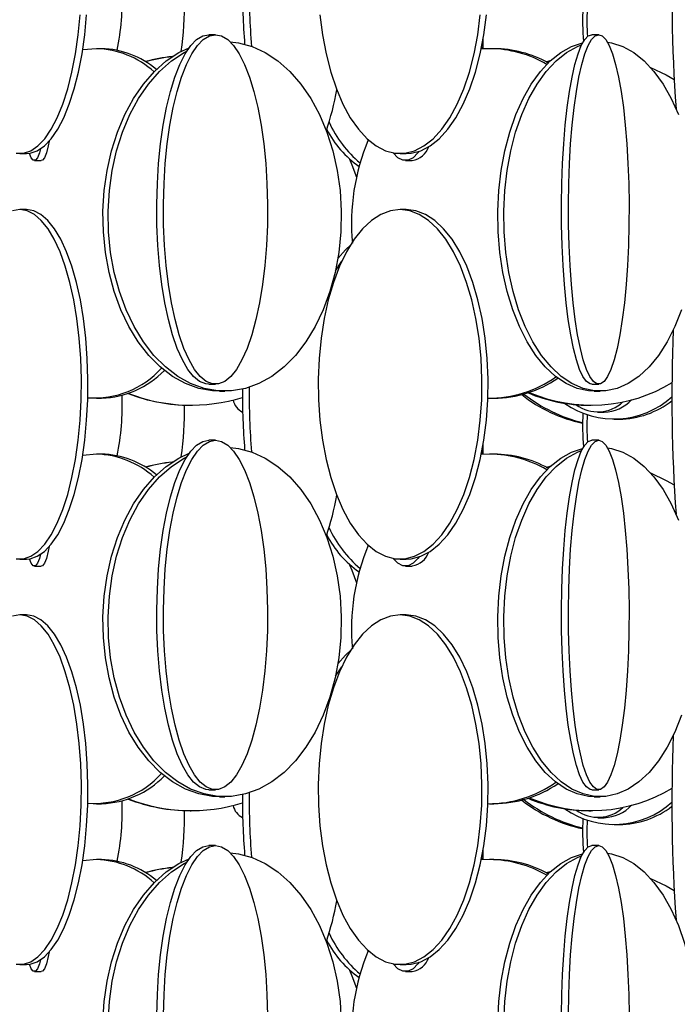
# Model space of a CAD drawing. Header units: millimetres. Extents: x 495 to 2657, y 518 to 2595.
# Tile 67 of 91: x 2359 to 2406, y 1976 to 2047. Entities that reach past the tile are written whole.
import ezdxf

# ---------------------------------------------------------------- set-up
doc = ezdxf.new("R2010")
doc.units = ezdxf.units.MM

msp = doc.modelspace()

# ---------------------------------------------------------------- linework, layer by layer
at = {"color": 7, "linetype": 'Continuous', "lineweight": 25}
for p, q in [((2372.728, 2045.548), (2372.251, 2045.548)), ((2391.88, 2044.534), (2391.888, 2045.254)), ((2400.158, 2045.548), (2399.666, 2045.548)), ((2364.199, 2044.548), (2363.22, 2044.461)), ((2364.572, 2044.548), (2364.199, 2044.548)), ((2391.787, 2044.709), (2391.772, 2044.527)), ((2392.349, 2044.548), (2391.772, 2044.527)), ((2392.655, 2044.548), (2392.349, 2044.548)), ((2396.454, 2043.588), (2396.664, 2043.648)), ((2358.727, 2037.048), (2359.195, 2037.048)), ((2385.938, 2037.048), (2386.379, 2037.048)), ((2359.762, 2036.548), (2360.259, 2036.548)), ((2386.327, 2036.548), (2386.812, 2036.548)), ((2359.195, 2033.048), (2358.727, 2033.048)), ((2386.379, 2033.048), (2385.938, 2033.048)), ((2381.32, 2028.663), (2381.771, 2029.346)), ((2381.12, 2027.848), (2381.144, 2027.751)), ((2372.251, 2020.548), (2372.728, 2020.548)), ((2399.666, 2020.548), (2400.158, 2020.548)), ((2373.014, 2020.048), (2373.387, 2020.048)), ((2399.838, 2020.048), (2400.255, 2020.048)), ((2364.199, 2019.548), (2364.572, 2019.548)), ((2370.925, 2019.048), (2370.98, 2019.048)), ((2392.349, 2019.548), (2392.655, 2019.548)), ((2399.451, 2019.048), (2399.619, 2019.048)), ((2400.094, 2018.548), (2400.546, 2018.548)), ((2401.252, 2018.048), (2401.62, 2018.048)), ((2372.728, 2016.548), (2372.251, 2016.548)), ((2391.88, 2015.534), (2391.888, 2016.254)), ((2400.158, 2016.548), (2399.666, 2016.548)), ((2364.199, 2015.548), (2363.22, 2015.461)), ((2364.572, 2015.548), (2364.199, 2015.548)), ((2391.787, 2015.709), (2391.772, 2015.527)), ((2392.349, 2015.548), (2391.772, 2015.527)), ((2392.655, 2015.548), (2392.349, 2015.548)), ((2396.454, 2014.588), (2396.664, 2014.648)), ((2358.727, 2008.048), (2359.195, 2008.048)), ((2385.938, 2008.048), (2386.379, 2008.048)), ((2359.762, 2007.548), (2360.259, 2007.548)), ((2386.327, 2007.548), (2386.812, 2007.548)), ((2359.195, 2004.048), (2358.727, 2004.048)), ((2386.379, 2004.048), (2385.938, 2004.048)), ((2381.32, 1999.663), (2381.771, 2000.346)), ((2381.12, 1998.848), (2381.144, 1998.751)), ((2372.251, 1991.548), (2372.728, 1991.548)), ((2399.666, 1991.548), (2400.158, 1991.548)), ((2373.014, 1991.048), (2373.387, 1991.048)), ((2399.838, 1991.048), (2400.255, 1991.048)), ((2364.199, 1990.548), (2364.572, 1990.548)), ((2392.349, 1990.548), (2392.655, 1990.548)), ((2370.925, 1990.048), (2370.98, 1990.048)), ((2399.451, 1990.048), (2399.619, 1990.048)), ((2400.094, 1989.548), (2400.546, 1989.548)), ((2401.252, 1989.048), (2401.62, 1989.048)), ((2372.728, 1987.548), (2372.251, 1987.548)), ((2400.158, 1987.548), (2399.666, 1987.548)), ((2391.787, 1986.709), (2391.772, 1986.527)), ((2391.88, 1986.534), (2391.888, 1987.254)), ((2364.199, 1986.548), (2363.22, 1986.461)), ((2364.572, 1986.548), (2364.199, 1986.548)), ((2392.349, 1986.548), (2391.772, 1986.527)), ((2392.655, 1986.548), (2392.349, 1986.548)), ((2396.454, 1985.588), (2396.664, 1985.648)), ((2358.727, 1979.048), (2359.195, 1979.048)), ((2385.938, 1979.048), (2386.379, 1979.048)), ((2359.762, 1978.548), (2360.259, 1978.548)), ((2386.327, 1978.548), (2386.812, 1978.548))]:
    msp.add_line(p, q, dxfattribs=at)
at = {"color": 7, "linetype": 'Continuous', "lineweight": 25, "flags": 128}
for points in [[(2358.466, 2037.07), (2358.988, 2037.07), (2359.507, 2037.245), (2360.014, 2037.593), (2360.503, 2038.109), (2360.968, 2038.785), (2361.401, 2039.613), (2361.796, 2040.58), (2362.148, 2041.672), (2362.453, 2042.876), (2362.705, 2044.173), (2362.901, 2045.545), (2363.039, 2046.974)], [(2359.195, 2037.048), (2359.456, 2037.07), (2359.975, 2037.245), (2360.482, 2037.593), (2360.971, 2038.109), (2361.436, 2038.785), (2361.869, 2039.613), (2362.264, 2040.58), (2362.616, 2041.672), (2362.921, 2042.876), (2363.173, 2044.173), (2363.369, 2045.545), (2363.506, 2046.974)], [(2380.198, 2046.974), (2380.381, 2045.545), (2380.642, 2044.173), (2380.978, 2042.876), (2381.383, 2041.672), (2381.852, 2040.58), (2382.378, 2039.613), (2382.955, 2038.785), (2383.573, 2038.109), (2384.225, 2037.593), (2384.9, 2037.245), (2385.59, 2037.07), (2386.285, 2037.07), (2386.975, 2037.245), (2387.651, 2037.593), (2388.302, 2038.109), (2388.92, 2038.785), (2389.497, 2039.613), (2390.023, 2040.58), (2390.492, 2041.672), (2390.897, 2042.876), (2391.233, 2044.173), (2391.494, 2045.545), (2391.677, 2046.974)], [(2386.379, 2037.048), (2386.727, 2037.07), (2387.417, 2037.245), (2388.092, 2037.593), (2388.744, 2038.109), (2389.362, 2038.785), (2389.938, 2039.613), (2390.465, 2040.58), (2390.934, 2041.672), (2391.339, 2042.876), (2391.674, 2044.173), (2391.936, 2045.545), (2392.119, 2046.974)], [(2372.251, 2020.548), (2372.03, 2020.57), (2371.592, 2020.745), (2371.163, 2021.093), (2370.749, 2021.609), (2370.356, 2022.285), (2369.99, 2023.113), (2369.656, 2024.08), (2369.358, 2025.172), (2369.1, 2026.376), (2368.887, 2027.673), (2368.721, 2029.045), (2368.605, 2030.474), (2368.54, 2031.938), (2368.527, 2033.419), (2368.566, 2034.894), (2368.657, 2036.343), (2368.798, 2037.746), (2368.988, 2039.083), (2369.224, 2040.336), (2369.502, 2041.486), (2369.819, 2042.517), (2370.169, 2043.416), (2370.549, 2044.169), (2370.953, 2044.766), (2371.376, 2045.199), (2371.81, 2045.461), (2372.251, 2045.548), (2372.251, 2045.548)], [(2372.728, 2045.548), (2373.169, 2045.461), (2373.603, 2045.199), (2374.025, 2044.766), (2374.429, 2044.169), (2374.809, 2043.416), (2375.16, 2042.517), (2375.477, 2041.486), (2375.755, 2040.336), (2375.991, 2039.083), (2376.18, 2037.746), (2376.322, 2036.343), (2376.413, 2034.894), (2376.452, 2033.419), (2376.439, 2031.938), (2376.374, 2030.474), (2376.257, 2029.045), (2376.091, 2027.673), (2375.878, 2026.376), (2375.621, 2025.172), (2375.323, 2024.08), (2374.989, 2023.113), (2374.622, 2022.285), (2374.23, 2021.609), (2373.816, 2021.093), (2373.387, 2020.745), (2372.949, 2020.57), (2372.507, 2020.57), (2372.069, 2020.745), (2371.64, 2021.093), (2371.226, 2021.609), (2370.833, 2022.285), (2370.467, 2023.113), (2370.133, 2024.08), (2369.835, 2025.172), (2369.578, 2026.376), (2369.365, 2027.673), (2369.199, 2029.045), (2369.082, 2030.474), (2369.017, 2031.938), (2369.004, 2033.419), (2369.043, 2034.894), (2369.134, 2036.343), (2369.276, 2037.746), (2369.465, 2039.083), (2369.701, 2040.336), (2369.979, 2041.486), (2370.296, 2042.517), (2370.647, 2043.416), (2371.027, 2044.169), (2371.431, 2044.766), (2371.853, 2045.199), (2372.287, 2045.461), (2372.728, 2045.548)], [(2399.666, 2020.548), (2399.537, 2020.57), (2399.282, 2020.745), (2399.032, 2021.093), (2398.792, 2021.609), (2398.563, 2022.285), (2398.35, 2023.113), (2398.155, 2024.08), (2397.982, 2025.172), (2397.832, 2026.376), (2397.708, 2027.673), (2397.611, 2029.045), (2397.543, 2030.474), (2397.505, 2031.938), (2397.498, 2033.419), (2397.521, 2034.894), (2397.574, 2036.343), (2397.656, 2037.746), (2397.766, 2039.083), (2397.904, 2040.336), (2398.066, 2041.486), (2398.25, 2042.517), (2398.454, 2043.416), (2398.675, 2044.169), (2398.911, 2044.766), (2399.156, 2045.199), (2399.409, 2045.461), (2399.666, 2045.548), (2399.666, 2045.548)], [(2400.158, 2045.548), (2400.415, 2045.461), (2400.668, 2045.199), (2400.914, 2044.766), (2401.149, 2044.169), (2401.37, 2043.416), (2401.574, 2042.517), (2401.759, 2041.486), (2401.921, 2040.336), (2402.058, 2039.083), (2402.169, 2037.746), (2402.251, 2036.343), (2402.304, 2034.894), (2402.327, 2033.419), (2402.319, 2031.938), (2402.281, 2030.474), (2402.213, 2029.045), (2402.117, 2027.673), (2401.993, 2026.376), (2401.843, 2025.172), (2401.669, 2024.08), (2401.475, 2023.113), (2401.261, 2022.285), (2401.033, 2021.609), (2400.792, 2021.093), (2400.542, 2020.745), (2400.287, 2020.57), (2400.03, 2020.57), (2399.775, 2020.745), (2399.525, 2021.093), (2399.284, 2021.609), (2399.055, 2022.285), (2398.842, 2023.113), (2398.647, 2024.08), (2398.474, 2025.172), (2398.324, 2026.376), (2398.2, 2027.673), (2398.104, 2029.045), (2398.036, 2030.474), (2397.998, 2031.938), (2397.99, 2033.419), (2398.013, 2034.894), (2398.066, 2036.343), (2398.148, 2037.746), (2398.259, 2039.083), (2398.396, 2040.336), (2398.558, 2041.486), (2398.742, 2042.517), (2398.947, 2043.416), (2399.168, 2044.169), (2399.403, 2044.766), (2399.649, 2045.199), (2399.902, 2045.461), (2400.158, 2045.548)], [(2373.014, 2020.048), (2372.52, 2020.07), (2371.538, 2020.245), (2370.577, 2020.593), (2369.65, 2021.109), (2368.77, 2021.785), (2367.95, 2022.613), (2367.201, 2023.58), (2366.533, 2024.672), (2365.957, 2025.876), (2365.479, 2027.173), (2365.108, 2028.545), (2364.847, 2029.974), (2364.701, 2031.438), (2364.672, 2032.919), (2364.759, 2034.394), (2364.963, 2035.843), (2365.28, 2037.246), (2365.705, 2038.583), (2366.233, 2039.836), (2366.856, 2040.986), (2367.566, 2042.017), (2368.352, 2042.916), (2369.203, 2043.669), (2370.108, 2044.266), (2370.839, 2044.616)], [(2373.786, 2045.034), (2374.374, 2044.961), (2375.347, 2044.699), (2376.293, 2044.266), (2377.198, 2043.669), (2378.049, 2042.916), (2378.835, 2042.017), (2379.545, 2040.986), (2380.168, 2039.836), (2380.696, 2038.583), (2381.121, 2037.246), (2381.438, 2035.843), (2381.642, 2034.394), (2381.729, 2032.919), (2381.7, 2031.438), (2381.554, 2029.974), (2381.293, 2028.545), (2380.922, 2027.173), (2380.444, 2025.876), (2379.868, 2024.672), (2379.2, 2023.58), (2378.451, 2022.613), (2377.631, 2021.785), (2376.751, 2021.109), (2375.824, 2020.593), (2374.863, 2020.245), (2373.881, 2020.07), (2372.892, 2020.07), (2371.91, 2020.245), (2370.949, 2020.593), (2370.022, 2021.109), (2369.142, 2021.785), (2368.322, 2022.613), (2367.573, 2023.58), (2366.905, 2024.672), (2366.329, 2025.876), (2365.851, 2027.173), (2365.48, 2028.545), (2365.219, 2029.974), (2365.073, 2031.438), (2365.044, 2032.919), (2365.132, 2034.394), (2365.335, 2035.843), (2365.652, 2037.246), (2366.077, 2038.583), (2366.605, 2039.836), (2367.228, 2040.986), (2367.938, 2042.017), (2368.724, 2042.916), (2369.575, 2043.669), (2370.48, 2044.266), (2370.67, 2044.368)], [(2399.838, 2020.048), (2399.429, 2020.07), (2398.617, 2020.245), (2397.822, 2020.593), (2397.056, 2021.109), (2396.328, 2021.785), (2395.65, 2022.613), (2395.03, 2023.58), (2394.478, 2024.672), (2394.001, 2025.876), (2393.607, 2027.173), (2393.299, 2028.545), (2393.084, 2029.974), (2392.963, 2031.438), (2392.939, 2032.919), (2393.011, 2034.394), (2393.18, 2035.843), (2393.442, 2037.246), (2393.793, 2038.583), (2394.23, 2039.836), (2394.745, 2040.986), (2395.332, 2042.017), (2395.982, 2042.916), (2396.686, 2043.669), (2397.435, 2044.266), (2398.217, 2044.699), (2399.007, 2044.957)], [(2406.092, 2025.876), (2405.615, 2024.672), (2405.063, 2023.58), (2404.444, 2022.613), (2403.765, 2021.785), (2403.038, 2021.109), (2402.271, 2020.593), (2401.476, 2020.245), (2400.664, 2020.07), (2399.846, 2020.07), (2399.034, 2020.245), (2398.239, 2020.593), (2397.472, 2021.109), (2396.745, 2021.785), (2396.067, 2022.613), (2395.447, 2023.58), (2394.895, 2024.672), (2394.418, 2025.876), (2394.023, 2027.173), (2393.716, 2028.545), (2393.5, 2029.974), (2393.38, 2031.438), (2393.355, 2032.919), (2393.428, 2034.394), (2393.597, 2035.843), (2393.858, 2037.246), (2394.21, 2038.583), (2394.647, 2039.836), (2395.162, 2040.986), (2395.749, 2042.017), (2396.399, 2042.916), (2397.103, 2043.669), (2397.852, 2044.266), (2398.634, 2044.699), (2398.935, 2044.818)], [(2400.787, 2045.011), (2401.072, 2044.961), (2401.876, 2044.699), (2402.659, 2044.266), (2403.407, 2043.669), (2404.111, 2042.916), (2404.761, 2042.017), (2405.348, 2040.986), (2405.863, 2039.836)], [(2396.394, 2043.619), (2396.686, 2043.699), (2396.731, 2043.71)], [(2403.859, 2043.209), (2404.994, 2042.669), (2405.553, 2042.344)], [(2360.209, 2037.384), (2360.125, 2037.093), (2359.982, 2036.745), (2359.836, 2036.57), (2359.688, 2036.57), (2359.542, 2036.745), (2359.408, 2037.063)], [(2360.83, 2037.941), (2360.761, 2037.609), (2360.623, 2037.093), (2360.48, 2036.745), (2360.333, 2036.57), (2360.259, 2036.548)], [(2382.327, 2036.639), (2382.493, 2036.246), (2382.816, 2035.351)], [(2387.299, 2037.203), (2387.216, 2037.093), (2386.865, 2036.745), (2386.507, 2036.57), (2386.147, 2036.57), (2385.789, 2036.745), (2385.439, 2037.093), (2385.438, 2037.094)], [(2358.727, 2033.048), (2358.206, 2032.961)], [(2358.466, 2008.07), (2358.988, 2008.07), (2359.507, 2008.245), (2360.014, 2008.593), (2360.503, 2009.109), (2360.968, 2009.785), (2361.401, 2010.613), (2361.796, 2011.58), (2362.148, 2012.672), (2362.453, 2013.876), (2362.705, 2015.173), (2362.901, 2016.545), (2363.039, 2017.974), (2363.116, 2019.438), (2363.131, 2020.919), (2363.085, 2022.394), (2362.977, 2023.843), (2362.81, 2025.246), (2362.586, 2026.583), (2362.307, 2027.836), (2361.978, 2028.986), (2361.603, 2030.017), (2361.189, 2030.916), (2360.739, 2031.669), (2360.261, 2032.266), (2359.762, 2032.699), (2359.248, 2032.961), (2358.727, 2033.048)], [(2359.195, 2008.048), (2359.456, 2008.07), (2359.975, 2008.245), (2360.482, 2008.593), (2360.971, 2009.109), (2361.436, 2009.785), (2361.869, 2010.613), (2362.264, 2011.58), (2362.616, 2012.672), (2362.921, 2013.876), (2363.173, 2015.173), (2363.369, 2016.545), (2363.506, 2017.974), (2363.584, 2019.438), (2363.599, 2020.919), (2363.553, 2022.394), (2363.445, 2023.843), (2363.278, 2025.246), (2363.053, 2026.583), (2362.775, 2027.836), (2362.446, 2028.986), (2362.071, 2030.017), (2361.656, 2030.916), (2361.207, 2031.669), (2360.729, 2032.266), (2360.23, 2032.699), (2359.716, 2032.961), (2359.195, 2033.048), (2359.195, 2033.048)], [(2385.938, 2033.048), (2385.244, 2032.961), (2384.56, 2032.699), (2383.895, 2032.266), (2383.259, 2031.669), (2382.661, 2030.916), (2382.108, 2030.017), (2381.61, 2028.986), (2381.172, 2027.836), (2380.801, 2026.583), (2380.502, 2025.246), (2380.28, 2023.843), (2380.136, 2022.394), (2380.075, 2020.919), (2380.095, 2019.438), (2380.198, 2017.974), (2380.381, 2016.545), (2380.642, 2015.173), (2380.978, 2013.876), (2381.383, 2012.672), (2381.852, 2011.58), (2382.378, 2010.613), (2382.955, 2009.785), (2383.573, 2009.109), (2384.225, 2008.593), (2384.9, 2008.245), (2385.59, 2008.07), (2386.285, 2008.07), (2386.975, 2008.245), (2387.651, 2008.593), (2388.302, 2009.109), (2388.92, 2009.785), (2389.497, 2010.613), (2390.023, 2011.58), (2390.492, 2012.672), (2390.897, 2013.876), (2391.233, 2015.173), (2391.494, 2016.545), (2391.677, 2017.974), (2391.78, 2019.438), (2391.8, 2020.919), (2391.739, 2022.394), (2391.596, 2023.843), (2391.373, 2025.246), (2391.074, 2026.583), (2390.703, 2027.836), (2390.265, 2028.986), (2389.767, 2030.017), (2389.214, 2030.916), (2388.616, 2031.669), (2387.98, 2032.266), (2387.315, 2032.699), (2386.631, 2032.961), (2385.938, 2033.048)], [(2386.379, 2008.048), (2386.727, 2008.07), (2387.417, 2008.245), (2388.092, 2008.593), (2388.744, 2009.109), (2389.362, 2009.785), (2389.938, 2010.613), (2390.465, 2011.58), (2390.934, 2012.672), (2391.339, 2013.876), (2391.674, 2015.173), (2391.936, 2016.545), (2392.119, 2017.974), (2392.221, 2019.438), (2392.242, 2020.919), (2392.18, 2022.394), (2392.037, 2023.843), (2391.815, 2025.246), (2391.516, 2026.583), (2391.145, 2027.836), (2390.707, 2028.986), (2390.208, 2030.017), (2389.656, 2030.916), (2389.057, 2031.669), (2388.421, 2032.266), (2387.757, 2032.699), (2387.073, 2032.961), (2386.379, 2033.048), (2386.379, 2033.048)], [(2381.489, 2029.548), (2382.027, 2030.169), (2382.403, 2030.524)], [(2372.251, 1991.548), (2372.03, 1991.57), (2371.592, 1991.745), (2371.163, 1992.093), (2370.749, 1992.609), (2370.356, 1993.285), (2369.99, 1994.113), (2369.656, 1995.08), (2369.358, 1996.172), (2369.1, 1997.376), (2368.887, 1998.673), (2368.721, 2000.045), (2368.605, 2001.474), (2368.54, 2002.938), (2368.527, 2004.419), (2368.566, 2005.894), (2368.657, 2007.343), (2368.798, 2008.746), (2368.988, 2010.083), (2369.224, 2011.336), (2369.502, 2012.486), (2369.819, 2013.517), (2370.169, 2014.416), (2370.549, 2015.169), (2370.953, 2015.766), (2371.376, 2016.199), (2371.81, 2016.461), (2372.251, 2016.548), (2372.251, 2016.548)], [(2372.728, 2016.548), (2373.169, 2016.461), (2373.603, 2016.199), (2374.025, 2015.766), (2374.429, 2015.169), (2374.809, 2014.416), (2375.16, 2013.517), (2375.477, 2012.486), (2375.755, 2011.336), (2375.991, 2010.083), (2376.18, 2008.746), (2376.322, 2007.343), (2376.413, 2005.894), (2376.452, 2004.419), (2376.439, 2002.938), (2376.374, 2001.474), (2376.257, 2000.045), (2376.091, 1998.673), (2375.878, 1997.376), (2375.621, 1996.172), (2375.323, 1995.08), (2374.989, 1994.113), (2374.622, 1993.285), (2374.23, 1992.609), (2373.816, 1992.093), (2373.387, 1991.745), (2372.949, 1991.57), (2372.507, 1991.57), (2372.069, 1991.745), (2371.64, 1992.093), (2371.226, 1992.609), (2370.833, 1993.285), (2370.467, 1994.113), (2370.133, 1995.08), (2369.835, 1996.172), (2369.578, 1997.376), (2369.365, 1998.673), (2369.199, 2000.045), (2369.082, 2001.474), (2369.017, 2002.938), (2369.004, 2004.419), (2369.043, 2005.894), (2369.134, 2007.343), (2369.276, 2008.746), (2369.465, 2010.083), (2369.701, 2011.336), (2369.979, 2012.486), (2370.296, 2013.517), (2370.647, 2014.416), (2371.027, 2015.169), (2371.431, 2015.766), (2371.853, 2016.199), (2372.287, 2016.461), (2372.728, 2016.548)], [(2399.666, 1991.548), (2399.537, 1991.57), (2399.282, 1991.745), (2399.032, 1992.093), (2398.792, 1992.609), (2398.563, 1993.285), (2398.35, 1994.113), (2398.155, 1995.08), (2397.982, 1996.172), (2397.832, 1997.376), (2397.708, 1998.673), (2397.611, 2000.045), (2397.543, 2001.474), (2397.505, 2002.938), (2397.498, 2004.419), (2397.521, 2005.894), (2397.574, 2007.343), (2397.656, 2008.746), (2397.766, 2010.083), (2397.904, 2011.336), (2398.066, 2012.486), (2398.25, 2013.517), (2398.454, 2014.416), (2398.675, 2015.169), (2398.911, 2015.766), (2399.156, 2016.199), (2399.409, 2016.461), (2399.666, 2016.548), (2399.666, 2016.548)], [(2400.158, 2016.548), (2400.415, 2016.461), (2400.668, 2016.199), (2400.914, 2015.766), (2401.149, 2015.169), (2401.37, 2014.416), (2401.574, 2013.517), (2401.759, 2012.486), (2401.921, 2011.336), (2402.058, 2010.083), (2402.169, 2008.746), (2402.251, 2007.343), (2402.304, 2005.894), (2402.327, 2004.419), (2402.319, 2002.938), (2402.281, 2001.474), (2402.213, 2000.045), (2402.117, 1998.673), (2401.993, 1997.376), (2401.843, 1996.172), (2401.669, 1995.08), (2401.475, 1994.113), (2401.261, 1993.285), (2401.033, 1992.609), (2400.792, 1992.093), (2400.542, 1991.745), (2400.287, 1991.57), (2400.03, 1991.57), (2399.775, 1991.745), (2399.525, 1992.093), (2399.284, 1992.609), (2399.055, 1993.285), (2398.842, 1994.113), (2398.647, 1995.08), (2398.474, 1996.172), (2398.324, 1997.376), (2398.2, 1998.673), (2398.104, 2000.045), (2398.036, 2001.474), (2397.998, 2002.938), (2397.99, 2004.419), (2398.013, 2005.894), (2398.066, 2007.343), (2398.148, 2008.746), (2398.259, 2010.083), (2398.396, 2011.336), (2398.558, 2012.486), (2398.742, 2013.517), (2398.947, 2014.416), (2399.168, 2015.169), (2399.403, 2015.766), (2399.649, 2016.199), (2399.902, 2016.461), (2400.158, 2016.548)], [(2373.014, 1991.048), (2372.52, 1991.07), (2371.538, 1991.245), (2370.577, 1991.593), (2369.65, 1992.109), (2368.77, 1992.785), (2367.95, 1993.613), (2367.201, 1994.58), (2366.533, 1995.672), (2365.957, 1996.876), (2365.479, 1998.173), (2365.108, 1999.545), (2364.847, 2000.974), (2364.701, 2002.438), (2364.672, 2003.919), (2364.759, 2005.394), (2364.963, 2006.843), (2365.28, 2008.246), (2365.705, 2009.583), (2366.233, 2010.836), (2366.856, 2011.986), (2367.566, 2013.017), (2368.352, 2013.916), (2369.203, 2014.669), (2370.108, 2015.266), (2370.839, 2015.616)], [(2373.786, 2016.034), (2374.374, 2015.961), (2375.347, 2015.699), (2376.293, 2015.266), (2377.198, 2014.669), (2378.049, 2013.916), (2378.835, 2013.017), (2379.545, 2011.986), (2380.168, 2010.836), (2380.696, 2009.583), (2381.121, 2008.246), (2381.438, 2006.843), (2381.642, 2005.394), (2381.729, 2003.919), (2381.7, 2002.438), (2381.554, 2000.974), (2381.293, 1999.545), (2380.922, 1998.173), (2380.444, 1996.876), (2379.868, 1995.672), (2379.2, 1994.58), (2378.451, 1993.613), (2377.631, 1992.785), (2376.751, 1992.109), (2375.824, 1991.593), (2374.863, 1991.245), (2373.881, 1991.07), (2372.892, 1991.07), (2371.91, 1991.245), (2370.949, 1991.593), (2370.022, 1992.109), (2369.142, 1992.785), (2368.322, 1993.613), (2367.573, 1994.58), (2366.905, 1995.672), (2366.329, 1996.876), (2365.851, 1998.173), (2365.48, 1999.545), (2365.219, 2000.974), (2365.073, 2002.438), (2365.044, 2003.919), (2365.132, 2005.394), (2365.335, 2006.843), (2365.652, 2008.246), (2366.077, 2009.583), (2366.605, 2010.836), (2367.228, 2011.986), (2367.938, 2013.017), (2368.724, 2013.916), (2369.575, 2014.669), (2370.48, 2015.266), (2370.67, 2015.368)], [(2399.838, 1991.048), (2399.429, 1991.07), (2398.617, 1991.245), (2397.822, 1991.593), (2397.056, 1992.109), (2396.328, 1992.785), (2395.65, 1993.613), (2395.03, 1994.58), (2394.478, 1995.672), (2394.001, 1996.876), (2393.607, 1998.173), (2393.299, 1999.545), (2393.084, 2000.974), (2392.963, 2002.438), (2392.939, 2003.919), (2393.011, 2005.394), (2393.18, 2006.843), (2393.442, 2008.246), (2393.793, 2009.583), (2394.23, 2010.836), (2394.745, 2011.986), (2395.332, 2013.017), (2395.982, 2013.916), (2396.686, 2014.669), (2397.435, 2015.266), (2398.217, 2015.699), (2399.007, 2015.957)], [(2406.092, 1996.876), (2405.615, 1995.672), (2405.063, 1994.58), (2404.444, 1993.613), (2403.765, 1992.785), (2403.038, 1992.109), (2402.271, 1991.593), (2401.476, 1991.245), (2400.664, 1991.07), (2399.846, 1991.07), (2399.034, 1991.245), (2398.239, 1991.593), (2397.472, 1992.109), (2396.745, 1992.785), (2396.067, 1993.613), (2395.447, 1994.58), (2394.895, 1995.672), (2394.418, 1996.876), (2394.023, 1998.173), (2393.716, 1999.545), (2393.5, 2000.974), (2393.38, 2002.438), (2393.355, 2003.919), (2393.428, 2005.394), (2393.597, 2006.843), (2393.858, 2008.246), (2394.21, 2009.583), (2394.647, 2010.836), (2395.162, 2011.986), (2395.749, 2013.017), (2396.399, 2013.916), (2397.103, 2014.669), (2397.852, 2015.266), (2398.634, 2015.699), (2398.935, 2015.818)], [(2400.787, 2016.011), (2401.072, 2015.961), (2401.876, 2015.699), (2402.659, 2015.266), (2403.407, 2014.669), (2404.111, 2013.916), (2404.761, 2013.017), (2405.348, 2011.986), (2405.863, 2010.836)], [(2396.394, 2014.619), (2396.686, 2014.699), (2396.731, 2014.71)], [(2403.859, 2014.209), (2404.994, 2013.669), (2405.553, 2013.344)], [(2360.83, 2008.941), (2360.761, 2008.609), (2360.623, 2008.093), (2360.48, 2007.745), (2360.333, 2007.57), (2360.259, 2007.548)], [(2360.209, 2008.384), (2360.125, 2008.093), (2359.982, 2007.745), (2359.836, 2007.57), (2359.688, 2007.57), (2359.542, 2007.745), (2359.408, 2008.063)], [(2387.299, 2008.203), (2387.216, 2008.093), (2386.865, 2007.745), (2386.507, 2007.57), (2386.147, 2007.57), (2385.789, 2007.745), (2385.439, 2008.093), (2385.438, 2008.094)], [(2382.327, 2007.639), (2382.493, 2007.246), (2382.816, 2006.351)], [(2358.727, 2004.048), (2358.206, 2003.961)], [(2358.466, 1979.07), (2358.988, 1979.07), (2359.507, 1979.245), (2360.014, 1979.593), (2360.503, 1980.109), (2360.968, 1980.785), (2361.401, 1981.613), (2361.796, 1982.58), (2362.148, 1983.672), (2362.453, 1984.876), (2362.705, 1986.173), (2362.901, 1987.545), (2363.039, 1988.974), (2363.116, 1990.438), (2363.131, 1991.919), (2363.085, 1993.394), (2362.977, 1994.843), (2362.81, 1996.246), (2362.586, 1997.583), (2362.307, 1998.836), (2361.978, 1999.986), (2361.603, 2001.017), (2361.189, 2001.916), (2360.739, 2002.669), (2360.261, 2003.266), (2359.762, 2003.699), (2359.248, 2003.961), (2358.727, 2004.048)], [(2359.195, 1979.048), (2359.456, 1979.07), (2359.975, 1979.245), (2360.482, 1979.593), (2360.971, 1980.109), (2361.436, 1980.785), (2361.869, 1981.613), (2362.264, 1982.58), (2362.616, 1983.672), (2362.921, 1984.876), (2363.173, 1986.173), (2363.369, 1987.545), (2363.506, 1988.974), (2363.584, 1990.438), (2363.599, 1991.919), (2363.553, 1993.394), (2363.445, 1994.843), (2363.278, 1996.246), (2363.053, 1997.583), (2362.775, 1998.836), (2362.446, 1999.986), (2362.071, 2001.017), (2361.656, 2001.916), (2361.207, 2002.669), (2360.729, 2003.266), (2360.23, 2003.699), (2359.716, 2003.961), (2359.195, 2004.048), (2359.195, 2004.048)], [(2385.938, 2004.048), (2385.244, 2003.961), (2384.56, 2003.699), (2383.895, 2003.266), (2383.259, 2002.669), (2382.661, 2001.916), (2382.108, 2001.017), (2381.61, 1999.986), (2381.172, 1998.836), (2380.801, 1997.583), (2380.502, 1996.246), (2380.28, 1994.843), (2380.136, 1993.394), (2380.075, 1991.919), (2380.095, 1990.438), (2380.198, 1988.974), (2380.381, 1987.545), (2380.642, 1986.173), (2380.978, 1984.876), (2381.383, 1983.672), (2381.852, 1982.58), (2382.378, 1981.613), (2382.955, 1980.785), (2383.573, 1980.109), (2384.225, 1979.593), (2384.9, 1979.245), (2385.59, 1979.07), (2386.285, 1979.07), (2386.975, 1979.245), (2387.651, 1979.593), (2388.302, 1980.109), (2388.92, 1980.785), (2389.497, 1981.613), (2390.023, 1982.58), (2390.492, 1983.672), (2390.897, 1984.876), (2391.233, 1986.173), (2391.494, 1987.545), (2391.677, 1988.974), (2391.78, 1990.438), (2391.8, 1991.919), (2391.739, 1993.394), (2391.596, 1994.843), (2391.373, 1996.246), (2391.074, 1997.583), (2390.703, 1998.836), (2390.265, 1999.986), (2389.767, 2001.017), (2389.214, 2001.916), (2388.616, 2002.669), (2387.98, 2003.266), (2387.315, 2003.699), (2386.631, 2003.961), (2385.938, 2004.048)], [(2386.379, 1979.048), (2386.727, 1979.07), (2387.417, 1979.245), (2388.092, 1979.593), (2388.744, 1980.109), (2389.362, 1980.785), (2389.938, 1981.613), (2390.465, 1982.58), (2390.934, 1983.672), (2391.339, 1984.876), (2391.674, 1986.173), (2391.936, 1987.545), (2392.119, 1988.974), (2392.221, 1990.438), (2392.242, 1991.919), (2392.18, 1993.394), (2392.037, 1994.843), (2391.815, 1996.246), (2391.516, 1997.583), (2391.145, 1998.836), (2390.707, 1999.986), (2390.208, 2001.017), (2389.656, 2001.916), (2389.057, 2002.669), (2388.421, 2003.266), (2387.757, 2003.699), (2387.073, 2003.961), (2386.379, 2004.048), (2386.379, 2004.048)], [(2381.489, 2000.548), (2382.027, 2001.169), (2382.403, 2001.524)], [(2368.527, 1975.419), (2368.566, 1976.894), (2368.657, 1978.343), (2368.798, 1979.746), (2368.988, 1981.083), (2369.224, 1982.336), (2369.502, 1983.486), (2369.819, 1984.517), (2370.169, 1985.416), (2370.549, 1986.169), (2370.953, 1986.766), (2371.376, 1987.199), (2371.81, 1987.461), (2372.251, 1987.548), (2372.251, 1987.548)], [(2369.004, 1975.419), (2369.043, 1976.894), (2369.134, 1978.343), (2369.276, 1979.746), (2369.465, 1981.083), (2369.701, 1982.336), (2369.979, 1983.486), (2370.296, 1984.517), (2370.647, 1985.416), (2371.027, 1986.169), (2371.431, 1986.766), (2371.853, 1987.199), (2372.287, 1987.461), (2372.728, 1987.548)], [(2372.728, 1987.548), (2373.169, 1987.461), (2373.603, 1987.199), (2374.025, 1986.766), (2374.429, 1986.169), (2374.809, 1985.416), (2375.16, 1984.517), (2375.477, 1983.486), (2375.755, 1982.336), (2375.991, 1981.083), (2376.18, 1979.746), (2376.322, 1978.343), (2376.413, 1976.894), (2376.452, 1975.419)], [(2397.498, 1975.419), (2397.521, 1976.894), (2397.574, 1978.343), (2397.656, 1979.746), (2397.766, 1981.083), (2397.904, 1982.336), (2398.066, 1983.486), (2398.25, 1984.517), (2398.454, 1985.416), (2398.675, 1986.169), (2398.911, 1986.766), (2399.156, 1987.199), (2399.409, 1987.461), (2399.666, 1987.548), (2399.666, 1987.548)], [(2397.99, 1975.419), (2398.013, 1976.894), (2398.066, 1978.343), (2398.148, 1979.746), (2398.259, 1981.083), (2398.396, 1982.336), (2398.558, 1983.486), (2398.742, 1984.517), (2398.947, 1985.416), (2399.168, 1986.169), (2399.403, 1986.766), (2399.649, 1987.199), (2399.902, 1987.461), (2400.158, 1987.548)], [(2400.158, 1987.548), (2400.415, 1987.461), (2400.668, 1987.199), (2400.914, 1986.766), (2401.149, 1986.169), (2401.37, 1985.416), (2401.574, 1984.517), (2401.759, 1983.486), (2401.921, 1982.336), (2402.058, 1981.083), (2402.169, 1979.746), (2402.251, 1978.343), (2402.304, 1976.894), (2402.327, 1975.419)], [(2364.672, 1974.919), (2364.759, 1976.394), (2364.963, 1977.843), (2365.28, 1979.246), (2365.705, 1980.583), (2366.233, 1981.836), (2366.856, 1982.986), (2367.566, 1984.017), (2368.352, 1984.916), (2369.203, 1985.669), (2370.108, 1986.266), (2370.839, 1986.616)], [(2373.786, 1987.034), (2374.374, 1986.961), (2375.347, 1986.699), (2376.293, 1986.266), (2377.198, 1985.669), (2378.049, 1984.916), (2378.835, 1984.017), (2379.545, 1982.986), (2380.168, 1981.836), (2380.696, 1980.583), (2381.121, 1979.246), (2381.438, 1977.843), (2381.642, 1976.394), (2381.729, 1974.919)], [(2392.939, 1974.919), (2393.011, 1976.394), (2393.18, 1977.843), (2393.442, 1979.246), (2393.793, 1980.583), (2394.23, 1981.836), (2394.745, 1982.986), (2395.332, 1984.017), (2395.982, 1984.916), (2396.686, 1985.669), (2397.435, 1986.266), (2398.217, 1986.699), (2399.007, 1986.957)], [(2393.355, 1974.919), (2393.428, 1976.394), (2393.597, 1977.843), (2393.858, 1979.246), (2394.21, 1980.583), (2394.647, 1981.836), (2395.162, 1982.986), (2395.749, 1984.017), (2396.399, 1984.916), (2397.103, 1985.669), (2397.852, 1986.266), (2398.634, 1986.699), (2398.935, 1986.818)], [(2400.787, 1987.011), (2401.072, 1986.961), (2401.876, 1986.699), (2402.659, 1986.266), (2403.407, 1985.669), (2404.111, 1984.916), (2404.761, 1984.017), (2405.348, 1982.986), (2405.863, 1981.836), (2406.3, 1980.583), (2406.652, 1979.246), (2406.914, 1977.843), (2407.082, 1976.394), (2407.155, 1974.919)], [(2365.044, 1974.919), (2365.132, 1976.394), (2365.335, 1977.843), (2365.652, 1979.246), (2366.077, 1980.583), (2366.605, 1981.836), (2367.228, 1982.986), (2367.938, 1984.017), (2368.724, 1984.916), (2369.575, 1985.669), (2370.48, 1986.266), (2370.67, 1986.368)], [(2396.394, 1985.619), (2396.686, 1985.699), (2396.731, 1985.71)], [(2403.859, 1985.209), (2404.994, 1984.669), (2405.553, 1984.344)], [(2360.83, 1979.941), (2360.761, 1979.609), (2360.623, 1979.093), (2360.48, 1978.745), (2360.333, 1978.57), (2360.259, 1978.548)], [(2360.209, 1979.384), (2360.125, 1979.093), (2359.982, 1978.745), (2359.836, 1978.57), (2359.688, 1978.57), (2359.542, 1978.745), (2359.408, 1979.063)], [(2387.299, 1979.203), (2387.216, 1979.093), (2386.865, 1978.745), (2386.507, 1978.57), (2386.147, 1978.57), (2385.789, 1978.745), (2385.439, 1979.093), (2385.438, 1979.094)], [(2382.327, 1978.639), (2382.493, 1978.246), (2382.816, 1977.351)]]:
    msp.add_lwpolyline(points, dxfattribs=at)
at = {"color": 7, "linetype": 'Continuous', "lineweight": 25}
for centre, radius, start, end in [((2524.1, 2048.631), 118.705, 177.69557, 184.04843), ((2419.552, 2048.541), 44.411, 178.98237, 184.94508), ((2348.103, 2048.044), 17.95, 348.40223, 2.23727), ((2419.125, 2048.54), 44.464, 179.1547, 184.74156), ((2349.173, 2047.543), 21.337, 351.40454, 1.37786), ((2414.981, 2046.548), 15.982, 176.63079, 185.32759), ((2415.301, 2046.548), 15.989, 177.04148, 184.05931), ((2364.042, 2038.171), 6.38, 47.76492, 88.59077), ((2364.428, 2038.228), 6.322, 49.88939, 88.69278), ((2392.298, 2036.337), 8.212, 59.71358, 89.64434), ((2392.608, 2036.362), 8.186, 61.22314, 89.67121), ((2370.926, 2031.693), 12.356, 95.97495, 105.08482), ((2370.981, 2031.692), 12.356, 96.28168, 105.26852), ((2362.057, 2044.976), 19.642, 341.29523, 350.12699), ((2387.135, 2042.068), 7.238, 207.11834, 235.20183), ((2388.457, 2042.784), 8.367, 204.74355, 229.97246), ((2397.81, 2032.061), 15.349, 157.14264, 185.35308), ((2386.549, 2038.068), 1.542, 279.82086, 339.66999), ((2524.1, 2019.631), 118.705, 177.69557, 184.04843), ((2364.047, 2026.06), 6.494, 265.94217, 317.87023), ((2364.366, 2026.094), 6.549, 271.80814, 315.87572), ((2392.277, 2027.878), 8.329, 269.64588, 305.30589), ((2392.583, 2027.863), 8.315, 270.49741, 304.02256), ((2399.623, 2030.225), 11.175, 246.63248, 301.16392), ((2348.103, 2019.044), 17.95, 348.40223, 2.23727), ((2370.926, 2031.405), 12.357, 248.86985, 269.99663), ((2370.98, 2031.403), 12.354, 248.7373, 287.33283), ((2419.125, 2019.54), 44.464, 179.1547, 184.74156), ((2419.552, 2019.541), 44.411, 178.98237, 184.94508), ((2401.232, 2028.201), 10.672, 231.88348, 257.93258), ((2401.462, 2028.22), 10.694, 231.51805, 256.69726), ((2399.459, 2030.221), 11.172, 247.01292, 269.9614), ((2349.173, 2018.543), 21.337, 351.40454, 1.37786), ((2375.206, 2019.69), 1.254, 192.51604, 244.78299), ((2401.268, 2024.256), 6.187, 235.08458, 311.91766), ((2400.103, 2021.193), 2.618, 233.62832, 313.18324), ((2400.427, 2021.446), 2.9, 272.36922, 316.01699), ((2401.525, 2024.409), 6.361, 270.84771, 307.5366), ((2414.981, 2017.548), 15.982, 176.63079, 185.32759), ((2415.301, 2017.548), 15.989, 177.04148, 184.05931), ((2364.042, 2009.171), 6.38, 47.76492, 88.59077), ((2364.428, 2009.228), 6.322, 49.88939, 88.69278), ((2392.298, 2007.337), 8.212, 59.71358, 89.64434), ((2392.608, 2007.362), 8.186, 61.22314, 89.67121), ((2370.926, 2002.693), 12.356, 95.97495, 105.08482), ((2370.981, 2002.692), 12.356, 96.28168, 105.26852), ((2362.057, 2015.976), 19.642, 341.29523, 350.12699), ((2388.457, 2013.784), 8.367, 204.74355, 229.97246), ((2387.135, 2013.068), 7.238, 207.11834, 235.20183), ((2397.81, 2003.061), 15.349, 157.14264, 185.35308), ((2386.549, 2009.068), 1.542, 279.82086, 339.66999), ((2524.1, 1990.631), 118.705, 177.69557, 184.04843), ((2364.047, 1997.06), 6.494, 265.94217, 317.87023), ((2364.366, 1997.094), 6.549, 271.80814, 315.87572), ((2392.277, 1998.878), 8.329, 269.64588, 305.30589), ((2392.583, 1998.863), 8.315, 270.49741, 304.02256), ((2399.623, 2001.225), 11.175, 246.63248, 301.16392), ((2370.926, 2002.405), 12.357, 248.86985, 269.99663), ((2370.98, 2002.403), 12.354, 248.7373, 287.33283), ((2419.125, 1990.54), 44.464, 179.1547, 184.74156), ((2419.552, 1990.541), 44.411, 178.98237, 184.94508), ((2401.462, 1999.22), 10.694, 231.51805, 256.69726), ((2399.459, 2001.221), 11.172, 247.01292, 269.9614), ((2348.103, 1990.044), 17.95, 348.40223, 2.23727), ((2375.206, 1990.69), 1.254, 192.51604, 244.78299), ((2401.232, 1999.201), 10.672, 231.88348, 257.93258), ((2401.268, 1995.256), 6.187, 235.08458, 311.91766), ((2400.103, 1992.193), 2.618, 233.62832, 313.18324), ((2400.427, 1992.446), 2.9, 272.36922, 316.01699), ((2401.525, 1995.409), 6.361, 270.84771, 307.5366), ((2349.173, 1989.543), 21.337, 351.40454, 1.37786), ((2414.981, 1988.548), 15.982, 176.63079, 185.32759), ((2415.301, 1988.548), 15.989, 177.04148, 184.05931), ((2364.042, 1980.171), 6.38, 47.76492, 88.59077), ((2364.428, 1980.228), 6.322, 49.88939, 88.69278), ((2370.926, 1973.693), 12.356, 95.97495, 105.08482), ((2370.981, 1973.692), 12.356, 96.28168, 105.26852), ((2392.298, 1978.337), 8.212, 59.71358, 89.64434), ((2392.608, 1978.362), 8.186, 61.22314, 89.67121), ((2362.057, 1986.976), 19.642, 341.29523, 350.12699), ((2388.457, 1984.784), 8.367, 204.74355, 229.97246), ((2387.135, 1984.068), 7.238, 207.11834, 235.20183), ((2397.81, 1974.061), 15.349, 157.14264, 185.35308), ((2386.549, 1980.068), 1.542, 279.82086, 339.66999)]:
    msp.add_arc(centre, radius, start, end, dxfattribs=at)

doc.saveas('drawing.dxf')
